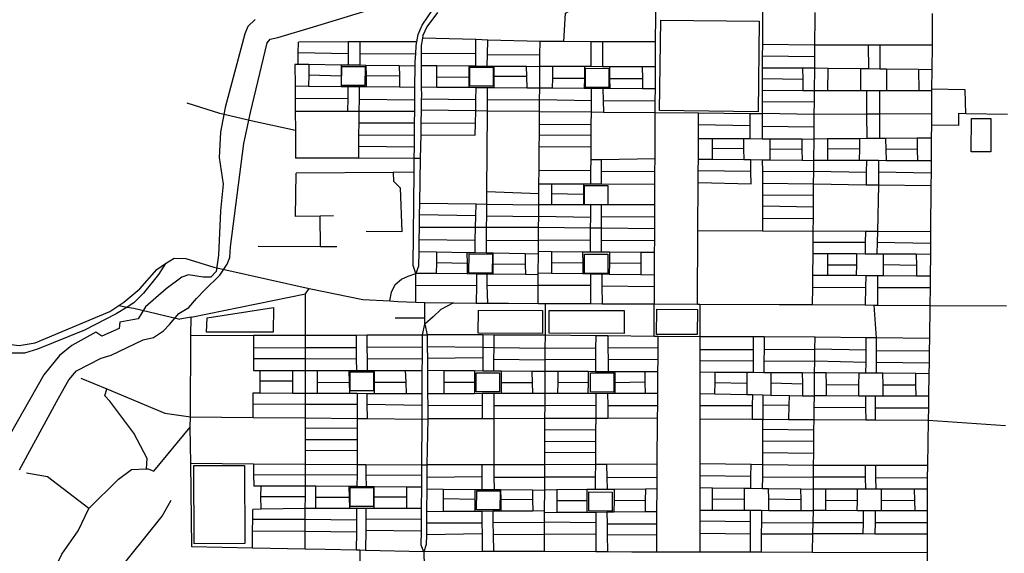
# Model space of a CAD drawing. Header units: millimetres. Extents: x 664923 to 767831, y 3118803 to 3207600.
# Tile 199 of 256: x 702759 to 704351, y 3175297 to 3176161. Entities that reach past the tile are written whole.
import ezdxf

# ---------------------------------------------------------------- set-up
doc = ezdxf.new("R2010")
doc.units = ezdxf.units.MM
for name, color, linetype in [('buildings', 5, 'Continuous'), ('parks', 8, 'Continuous'), ('roads_2', 2, 'Continuous'), ('roads_3', 3, 'Continuous'), ('water', 7, 'Continuous')]:
    doc.layers.add(name, color=color, linetype=linetype)

msp = doc.modelspace()

# ---------------------------------------------------------------- linework, layer by layer
at = {"layer": 'buildings'}
msp.add_lwpolyline([(704297.38, 3175946.75), (704297.55, 3176001.03), (704329.14, 3176000.93), (704328.97, 3175946.66), (704297.38, 3175946.75)], close=True, dxfattribs=at)
at = {"layer": 'parks'}
for points in [[(703793.32, 3176013.64), (703795.08, 3176160.16), (703954.43, 3176158.3), (703952.68, 3176011.78), (703793.32, 3176013.64)], [(703279.22, 3176085.17), (703316.96, 3176084.97), (703316.78, 3176054.16), (703279.05, 3176054.36), (703279.22, 3176085.17)], [(703486.47, 3176084.02), (703524.21, 3176083.81), (703524.04, 3176053), (703486.3, 3176053.21), (703486.47, 3176084.02)], [(703673.48, 3176082.09), (703711.22, 3176081.89), (703711.05, 3176051.08), (703673.31, 3176051.27), (703673.48, 3176082.09)], [(703671.96, 3175892.31), (703709.69, 3175892.12), (703709.53, 3175861.31), (703671.78, 3175861.5), (703671.96, 3175892.31)], [(703485.17, 3175781.52), (703522.91, 3175781.32), (703522.74, 3175750.51), (703485, 3175750.71), (703485.17, 3175781.52)], [(703671.97, 3175781.13), (703709.71, 3175780.92), (703709.54, 3175750.11), (703671.79, 3175750.32), (703671.97, 3175781.13)], [(703060.65, 3175654.79), (703061.48, 3175677.93), (703169.2, 3175694.91), (703168.67, 3175654.77), (703060.65, 3175654.79)], [(703500.13, 3175653.4), (703500.31, 3175690.61), (703604.02, 3175690.11), (703603.84, 3175652.9), (703500.13, 3175653.4)], [(703614.89, 3175653.16), (703614.99, 3175690.23), (703736.15, 3175689.89), (703736.04, 3175652.83), (703614.89, 3175653.16)], [(703788.54, 3175651.33), (703788.74, 3175691.93), (703854.52, 3175691.62), (703854.31, 3175651.02), (703788.54, 3175651.33)], [(703292.87, 3175590.8), (703330.62, 3175590.61), (703330.44, 3175559.79), (703292.71, 3175559.99), (703292.87, 3175590.8)], [(703496.68, 3175589.07), (703534.42, 3175588.88), (703534.25, 3175558.07), (703496.5, 3175558.26), (703496.68, 3175589.07)], [(703681.84, 3175589.03), (703719.58, 3175588.82), (703719.41, 3175558.01), (703681.67, 3175558.22), (703681.84, 3175589.03)], [(703040.83, 3175312.17), (703040.28, 3175438.92), (703122.05, 3175439.29), (703122.6, 3175312.53), (703040.83, 3175312.17)], [(703293.05, 3175403.39), (703330.79, 3175403.19), (703330.62, 3175372.38), (703292.88, 3175372.58), (703293.05, 3175403.39)], [(703497.54, 3175398.11), (703535.28, 3175397.92), (703535.11, 3175367.1), (703497.36, 3175367.3), (703497.54, 3175398.11)], [(703678.83, 3175396.21), (703716.57, 3175396.02), (703716.4, 3175365.21), (703678.65, 3175365.4), (703678.83, 3175396.21)]]:
    msp.add_lwpolyline(points, close=True, dxfattribs=at)
at = {"layer": 'roads_2'}
for points in [[(703399.24, 3175749.83), (703394.87, 3175762.7), (703396.38, 3175913.9), (703396.59, 3175936.28), (703396.78, 3175954.83), (703396.97, 3175973.86), (703397.17, 3175994.04), (703397.35, 3176012.56), (703397.53, 3176031.18), (703397.77, 3176051.78), (703398.18, 3176085.6), (703398.26, 3176093.05), (703399, 3176105.77), (703399.76, 3176119.05), (703400.78, 3176125.09), (703402.72, 3176136.63), (703409.31, 3176151.68), (703426.81, 3176177.32)], [(703434.41, 3176172.25), (703417.18, 3176149.22), (703410.57, 3176135.47), (703409.86, 3176131.09), (703407.92, 3176119.2), (703407.81, 3176106.04), (703407.71, 3176093.86), (703407.75, 3176086.61), (703407.96, 3176051.4), (703408.04, 3176037.38), (703407.95, 3176031.99), (703407.65, 3176014.11), (703407.3, 3175993.51), (703406.98, 3175974.46), (703406.33, 3175936.25), (703405.1, 3175863.85), (703404.78, 3175844.77), (703404.43, 3175824.21), (703404.09, 3175804.13), (703403.77, 3175784.89), (703403.38, 3175761.98), (703399.24, 3175749.83)], [(702994.06, 3175765.82), (702983.04, 3175748.51), (702958.94, 3175717.96), (702943.07, 3175702.33), (702932.39, 3175695.61), (702914.51, 3175684.37), (702863.15, 3175658.12), (702787.09, 3175627.37), (702766.05, 3175621.04), (702746.83, 3175621.1), (702594.84, 3175669.24), (702485.82, 3175704.75), (702476.69, 3175707.72)], [(702480.55, 3175719.47), (702489.69, 3175716.3), (702597.08, 3175679.05), (702740.38, 3175635.33), (702757.63, 3175633.44), (702783.79, 3175637.48), (702904.02, 3175688.57), (702918.72, 3175698.03), (702926.91, 3175703.31), (702952.72, 3175725.04), (702980.07, 3175756.21), (702994.06, 3175765.82)], [(702994.06, 3175765.82), (703008.13, 3175774.44), (703027.15, 3175773.97), (703072.68, 3175760.12)], [(703072.68, 3175760.12), (703091.71, 3175755.95)], [(703091.71, 3175755.95), (703226.89, 3175725.36), (703313.25, 3175707.74), (703357.28, 3175705.47), (703370.2, 3175704.8), (703398.88, 3175703.45), (703413.5, 3175702.8)], [(703398.88, 3175703.45), (703399.09, 3175730.41), (703399.24, 3175749.83)], [(703413.92, 3175667.64), (703413.79, 3175678.3), (703413.5, 3175702.8)], [(703412.24, 3175299.27), (703407.91, 3175310.01), (703408.06, 3175333.15), (703408.24, 3175352.02), (703408.38, 3175369.36), (703408.65, 3175403.96), (703408.71, 3175411.44), (703408.76, 3175423.59), (703408.85, 3175439.92), (703409.21, 3175514.29), (703409.31, 3175536.64), (703409.41, 3175555.48), (703409.59, 3175592.63), (703409.68, 3175612.04), (703409.77, 3175631.29), (703409.84, 3175650.53), (703413.92, 3175667.64)], [(703413.92, 3175667.64), (703417.48, 3175650.69), (703417.62, 3175630.97), (703417.75, 3175612.52), (703417.88, 3175592.7), (703418.14, 3175555), (703418.27, 3175535.95), (703418.42, 3175514.44), (703416.86, 3175439.86), (703416.82, 3175419.37), (703416.81, 3175411.38), (703416.73, 3175401.27), (703416.43, 3175364.72), (703416.28, 3175345.86), (703416.13, 3175326.99), (703416, 3175310.94), (703412.24, 3175299.27)], [(703412.24, 3175299.27), (703413.71, 3175229.08), (703415.38, 3175199.51)]]:
    msp.add_lwpolyline(points, dxfattribs=at)
at = {"layer": 'roads_3'}
for points in [[(703638.5, 3176125.26), (703641.28, 3176171.43), (703651.94, 3176177.07)], [(703786.47, 3176174.29), (703786.44, 3176167.14), (703786.26, 3176124.81), (703786.08, 3176084.35), (703785.93, 3176048.61), (703785.84, 3176029.57), (703785.76, 3176010.79), (703785.43, 3175935.5), (703785.34, 3175914.9), (703785.25, 3175894.5), (703785.11, 3175860.85), (703785.02, 3175841.21), (703784.94, 3175822.18), (703784.85, 3175803.15), (703784.77, 3175783.73), (703784.62, 3175747.9), (703784.53, 3175728.84), (703784.41, 3175700.67)], [(703959.63, 3176173.18), (703959.61, 3176165.75), (703959.5, 3176120.52), (703959.45, 3176101.52), (703959.42, 3176082.46), (703959.37, 3176065.15), (703959.32, 3176045.91), (703959.28, 3176028.04), (703959.24, 3176008.94), (703959.19, 3175988.58), (703959.15, 3175968.16)], [(704040.67, 3175699.49), (704040.92, 3175726.5), (704041.1, 3175746.83), (704041.41, 3175781.82), (704041.58, 3175799.96), (704041.75, 3175818.39), (704041.94, 3175838.75), (704042.12, 3175857.82), (704042.28, 3175876.69), (704042.45, 3175894.98), (704042.64, 3175915.16), (704042.8, 3175932.91), (704043.12, 3175967.54), (704043.3, 3175987.35), (704043.48, 3176007.35), (704043.66, 3176027.01), (704043.83, 3176045.44), (704044.16, 3176082.17), (704044.33, 3176100.47), (704044.5, 3176119.33), (704044.92, 3176165.01), (704044.98, 3176172.61)], [(704234.24, 3176170.88), (704234.18, 3176163.03), (704233.84, 3176119.71), (704233.52, 3176079.72), (704233.28, 3176048.13), (704233.26, 3176045.62), (704232.96, 3176008.12), (704232.82, 3175989.93), (704232.65, 3175969.07), (704232.43, 3175932.32), (704232.24, 3175913.08), (704232.04, 3175892.09), (704231.45, 3175817.24), (704231.31, 3175799.04), (704231.17, 3175780.88), (704230.88, 3175745.58), (704230.74, 3175726.95), (704230.51, 3175698.22)], [(703786.26, 3176124.81), (703700.79, 3176125.07), (703682.63, 3176125.13), (703638.5, 3176125.26), (703600.08, 3176125.38), (703515.8, 3176127.91), (703496.28, 3176128.5), (703409.86, 3176131.09)], [(703208.58, 3176088.35), (703208.96, 3176106.97), (703209.31, 3176124.48)], [(703400.78, 3176125.09), (703308.32, 3176124.8), (703289.57, 3176124.74), (703209.31, 3176124.48)], [(703289.57, 3176124.74), (703289.59, 3176105.67), (703289.62, 3176087.18)], [(703308.32, 3176124.8), (703308.46, 3176105.81), (703308.6, 3176086.9)], [(703496.4, 3176085.92), (703496.34, 3176105.44), (703496.28, 3176128.5)], [(703514.6, 3176085.77), (703515.13, 3176104.25), (703515.8, 3176127.91)], [(703596.78, 3175701.44), (703597, 3175730.19), (703597.14, 3175747.86), (703597.16, 3175750.75), (703597.4, 3175781.39), (703597.43, 3175785.23), (703597.58, 3175804.06), (703597.74, 3175824.08), (703597.87, 3175842.13), (703598.02, 3175860.98), (703598.17, 3175879.48), (703598.29, 3175895.26), (703598.45, 3175916.44), (703598.75, 3175954.93), (703598.9, 3175973.99), (703599.03, 3175991.11), (703599.19, 3176012.02), (703599.34, 3176030.9), (703599.49, 3176049.93), (703599.76, 3176085.11), (703599.91, 3176103.99), (703600.08, 3176125.38)], [(703682.73, 3176084.77), (703682.63, 3176125.13)], [(703700.79, 3176125.07), (703701.11, 3176084.7)], [(704044.5, 3176119.33), (703959.5, 3176120.52)], [(704233.84, 3176119.71), (704149.34, 3176119.54), (704130.79, 3176119.5), (704044.5, 3176119.33)], [(704130.79, 3176119.5), (704131.2, 3176081.05)], [(704149.34, 3176119.54), (704149.59, 3176080.81)], [(703289.59, 3176105.67), (703208.96, 3176106.97)], [(703308.46, 3176105.81), (703399, 3176105.77)], [(703496.34, 3176105.44), (703407.81, 3176106.04)], [(703515.13, 3176104.25), (703599.91, 3176103.99)], [(704044.33, 3176100.47), (703959.45, 3176101.52)], [(703203.69, 3176088.42), (703203.92, 3176053.59), (703204.06, 3176033.6), (703204.19, 3176012.83), (703204.39, 3175981.27), (703204.68, 3175936.82)], [(703398.18, 3176085.6), (703372.22, 3176085.98), (703318.44, 3176086.76), (703308.6, 3176086.9), (703289.62, 3176087.18), (703278.6, 3176087.33), (703226.36, 3176088.09), (703208.58, 3176088.35), (703203.69, 3176088.42)], [(703226.36, 3176088.09), (703225.93, 3176071.44), (703225.46, 3176053.39)], [(703278.6, 3176087.33), (703278.42, 3176069.67), (703278.25, 3176052.9)], [(703318.44, 3176086.76), (703318.55, 3176069.83), (703318.67, 3176052.52)], [(703372.22, 3176085.98), (703372.51, 3176069.42), (703372.79, 3176052.02)], [(703407.75, 3176086.61), (703433.2, 3176086.41), (703485.38, 3176086), (703496.4, 3176085.92), (703514.6, 3176085.77), (703525.85, 3176085.69), (703578.22, 3176085.29), (703599.76, 3176085.11)], [(703432.83, 3176051.21), (703433, 3176067.42), (703433.2, 3176086.41)], [(703485.24, 3176050.8), (703485.48, 3176067.95), (703485.38, 3176086)], [(703525.64, 3176050.5), (703525.74, 3176069.06), (703525.85, 3176085.69)], [(703579.19, 3176050.08), (703578.67, 3176069), (703578.22, 3176085.29)], [(703786.08, 3176084.35), (703765.28, 3176084.44), (703712.13, 3176084.66), (703701.11, 3176084.7), (703682.73, 3176084.77), (703671.88, 3176084.82), (703620.06, 3176085.03), (703599.76, 3176085.11)], [(703620.06, 3176085.03), (703619.89, 3176066.11), (703619.73, 3176049.78)], [(703671.88, 3176084.82), (703671.71, 3176066.04), (703671.55, 3176049.43)], [(703712.13, 3176084.66), (703712.55, 3176065.8), (703712.93, 3176049.13)], [(703765.28, 3176084.44), (703765.61, 3176065.57), (703765.91, 3176048.76)], [(704044.16, 3176082.17), (704024.57, 3176082.24), (703959.42, 3176082.46)], [(704024.57, 3176082.24), (704024.79, 3176063.8), (704025, 3176045.54)], [(704233.52, 3176079.72), (704212.08, 3176079.99), (704160.44, 3176080.66), (704149.59, 3176080.81), (704131.2, 3176081.05), (704118.28, 3176081.21), (704065.87, 3176081.9), (704044.16, 3176082.17)], [(704065.35, 3176045.46), (704065.87, 3176081.9)], [(704118.28, 3176081.21), (704118.34, 3176045.51)], [(703225.93, 3176071.44), (703278.42, 3176069.67)], [(703372.51, 3176069.42), (703318.55, 3176069.83)], [(703485.48, 3176067.95), (703433, 3176067.42)], [(703578.67, 3176069), (703525.74, 3176069.06)], [(703619.89, 3176066.11), (703671.71, 3176066.04)], [(703712.55, 3176065.8), (703765.61, 3176065.57)], [(704024.79, 3176063.8), (703959.37, 3176065.15)], [(704160.44, 3176080.66), (704160.3, 3176045.55)], [(704212.08, 3176079.99), (704212.3, 3176045.6)], [(703203.92, 3176053.59), (703225.46, 3176053.39), (703278.25, 3176052.9), (703289.88, 3176052.79), (703307.48, 3176052.62), (703318.67, 3176052.52), (703372.79, 3176052.02), (703397.77, 3176051.78)], [(703289.38, 3176012.71), (703289.63, 3176033.33), (703289.88, 3176052.79)], [(703307.48, 3176052.62), (703307.24, 3176032.31), (703307.02, 3176012.68), (703306.82, 3175994.03), (703306.59, 3175974.39), (703306.38, 3175956.15), (703306.17, 3175936.53)], [(703599.49, 3176049.93), (703579.19, 3176050.08), (703525.64, 3176050.5), (703515.28, 3176050.58), (703496.69, 3176050.72), (703485.24, 3176050.8), (703432.83, 3176051.21), (703407.96, 3176051.4)], [(703495.14, 3175973.86), (703495.52, 3175992.55), (703495.93, 3176013.14), (703496.3, 3176031.18), (703496.69, 3176050.72)], [(703513.35, 3175782.9), (703513.5, 3175803.55), (703513.65, 3175824.14), (703513.78, 3175843.37), (703513.92, 3175862.22), (703514.07, 3175882.41), (703515, 3176012.94), (703515.13, 3176031.34), (703515.28, 3176050.58)], [(703785.93, 3176048.61), (703765.91, 3176048.76), (703712.93, 3176049.13), (703701.76, 3176049.21), (703683.19, 3176049.34), (703671.55, 3176049.43), (703619.73, 3176049.78), (703599.49, 3176049.93)], [(703682.19, 3175894.92), (703682.32, 3175916.19), (703682.44, 3175933.68), (703682.57, 3175954.48), (703682.7, 3175973.54), (703682.8, 3175990.45), (703682.94, 3176011.47), (703683.05, 3176029.32), (703683.19, 3176049.34)], [(703701.76, 3176049.21), (703702.08, 3176029.84), (703702.4, 3176011.34)], [(703204.06, 3176033.6), (703289.63, 3176033.33)], [(704043.83, 3176045.44), (704025, 3176045.54), (703959.32, 3176045.91)], [(704233.26, 3176045.62), (704212.3, 3176045.6), (704160.3, 3176045.55), (704148.7, 3176045.54), (704128.37, 3176045.52), (704118.34, 3176045.51), (704065.35, 3176045.46), (704043.83, 3176045.44)], [(704128.77, 3175968.23), (704128.56, 3176007.7), (704128.37, 3176045.52)], [(704148.7, 3176045.54), (704148.69, 3176007.78), (704148.68, 3175968.39)], [(704288.71, 3176008.51), (704287.33, 3176047.18), (704233.28, 3176048.13)], [(703081.9, 3176008.77), (703029.21, 3176025.56)], [(703307.24, 3176032.31), (703397.53, 3176031.18)], [(703496.3, 3176031.18), (703407.95, 3176031.99)], [(703515.13, 3176031.34), (703599.34, 3176030.9)], [(703683.05, 3176029.32), (703599.34, 3176030.9)], [(703702.08, 3176029.84), (703785.84, 3176029.57)], [(704043.66, 3176027.01), (703959.28, 3176028.04)], [(703135.1, 3175996.24), (703081.9, 3176008.77)], [(703204.19, 3176012.83), (703289.38, 3176012.71), (703307.02, 3176012.68), (703397.35, 3176012.56)], [(703599.19, 3176012.02), (703515, 3176012.94), (703495.93, 3176013.14), (703407.65, 3176014.11)], [(703599.19, 3176012.02), (703682.94, 3176011.47), (703702.4, 3176011.34), (703785.76, 3176010.79)], [(703785.76, 3176010.79), (703856.45, 3176010.03), (703939.4, 3176009.16), (703959.24, 3176008.94)], [(703854.74, 3175700.38), (703855.4, 3175819.34), (703855.84, 3175897.31), (703855.94, 3175915.98), (703856.04, 3175935.25), (703856.23, 3175968.38), (703856.35, 3175990.5), (703856.45, 3176010.03)], [(703939.4, 3176009.16), (703939.35, 3175989.03), (703939.31, 3175968.2)], [(704043.48, 3176007.35), (703959.24, 3176008.94)], [(704232.96, 3176008.12), (704148.69, 3176007.78), (704128.56, 3176007.7), (704043.48, 3176007.35)], [(704355.68, 3176007.16), (704288.71, 3176008.51), (704276.52, 3176008.76), (704276.71, 3175989.59), (704232.82, 3175989.93)], [(703204.39, 3175981.27), (703135.1, 3175996.24)], [(703306.82, 3175994.03), (703397.17, 3175994.04)], [(703495.52, 3175992.55), (703407.3, 3175993.51)], [(703682.8, 3175990.45), (703599.03, 3175991.11)], [(703939.35, 3175989.03), (703856.35, 3175990.5)], [(703959.19, 3175988.58), (704043.3, 3175987.35)], [(703306.59, 3175974.39), (703396.97, 3175973.86)], [(703406.98, 3175974.46), (703495.14, 3175973.86)], [(703682.7, 3175973.54), (703598.9, 3175973.99)], [(703306.38, 3175956.15), (703396.78, 3175954.83)], [(703682.57, 3175954.48), (703598.75, 3175954.93)], [(703856.23, 3175968.38), (703878.27, 3175968.33), (703928.76, 3175968.23), (703939.31, 3175968.2), (703959.15, 3175968.16), (703971.49, 3175968.07), (704023.12, 3175967.69), (704043.12, 3175967.54)], [(703878.27, 3175968.33), (703878.37, 3175952.15), (703878.46, 3175934.97)], [(703928.76, 3175968.23), (703929.14, 3175951.52), (703929.5, 3175934.33)], [(703971.49, 3175968.07), (703971.51, 3175951.27), (703971.52, 3175933.8)], [(704023.12, 3175967.69), (704023.39, 3175950.66), (704023.69, 3175933.15)], [(704232.65, 3175969.07), (704209.78, 3175968.88), (704158.75, 3175968.48), (704148.68, 3175968.39), (704128.77, 3175968.23), (704116.79, 3175968.13), (704064.79, 3175967.72), (704043.12, 3175967.54)], [(704064.79, 3175967.72), (704064.7, 3175951.52), (704064.59, 3175932.84)], [(704116.79, 3175968.13), (704116.54, 3175952.05), (704116.26, 3175932.68)], [(704158.75, 3175968.48), (704159.14, 3175950.84), (704159.54, 3175932.54)], [(704209.78, 3175968.88), (704210.08, 3175950.97), (704210.41, 3175932.39)], [(703929.14, 3175951.52), (703878.37, 3175952.15)], [(704023.39, 3175950.66), (703971.51, 3175951.27)], [(704064.7, 3175951.52), (704116.54, 3175952.05)], [(704210.08, 3175950.97), (704159.14, 3175950.84)], [(703406.33, 3175936.25), (703396.59, 3175936.28), (703306.17, 3175936.53), (703204.68, 3175936.82)], [(703785.43, 3175935.5), (703699.29, 3175933.98), (703682.44, 3175933.68)], [(703699.39, 3175894.85), (703699.33, 3175915.53), (703699.29, 3175933.98)], [(703856.04, 3175935.25), (703878.46, 3175934.97), (703929.5, 3175934.33), (703940.95, 3175934.19), (703959.46, 3175933.96), (703971.52, 3175933.8), (704023.69, 3175933.15), (704042.8, 3175932.91)], [(703941.22, 3175895.17), (703941.07, 3175915.17), (703940.95, 3175934.19)], [(703959.46, 3175933.96), (703959.48, 3175914.69), (703959.49, 3175896.22), (703959.49, 3175876.97), (703959.51, 3175859.27), (703959.52, 3175839.27), (703959.53, 3175818.82)], [(704232.43, 3175932.32), (704210.41, 3175932.39), (704159.54, 3175932.54), (704147.59, 3175932.58), (704128.04, 3175932.64), (704116.26, 3175932.68), (704064.59, 3175932.84), (704042.8, 3175932.91)], [(704128.04, 3175932.64), (704127.6, 3175913.52), (704127.16, 3175893.69)], [(704147.59, 3175932.58), (704147.54, 3175914.48), (704147.48, 3175893.38), (704145.45, 3175817.76), (704144.98, 3175800.64), (704144.47, 3175781.32)], [(703204.48, 3175842.09), (703205.39, 3175912.31)], [(703396.38, 3175913.9), (703362.58, 3175913.62), (703205.39, 3175912.31)], [(703362.58, 3175913.62), (703362.83, 3175899.29), (703373.83, 3175888.71), (703376.24, 3175817.57), (703318.61, 3175817.72)], [(703682.32, 3175916.19), (703598.45, 3175916.44)], [(703699.33, 3175915.53), (703785.34, 3175914.9)], [(703941.07, 3175915.17), (703855.94, 3175915.98)], [(704042.64, 3175915.16), (703959.48, 3175914.69)], [(704127.6, 3175913.52), (704042.64, 3175915.16)], [(704147.54, 3175914.48), (704232.24, 3175913.08)], [(703598.29, 3175895.26), (703618.76, 3175895.17), (703670.39, 3175894.97), (703682.19, 3175894.92), (703699.39, 3175894.85), (703785.25, 3175894.5)], [(703618.76, 3175895.17), (703618.67, 3175879.13), (703618.58, 3175860.97)], [(703670.39, 3175894.97), (703670.31, 3175878.29), (703670.22, 3175860.93)], [(703855.84, 3175897.31), (703941.22, 3175895.17)], [(703959.49, 3175896.22), (704042.45, 3175894.98)], [(704042.45, 3175894.98), (704127.16, 3175893.69), (704147.48, 3175893.38), (704232.04, 3175892.09)], [(703514.07, 3175882.41), (703598.17, 3175879.48)], [(703618.67, 3175879.13), (703670.31, 3175878.29)], [(703959.49, 3175876.97), (704042.28, 3175876.69)], [(703405.1, 3175863.85), (703496.53, 3175862.48), (703513.92, 3175862.22), (703598.02, 3175860.98)], [(703494.82, 3175783.25), (703495.26, 3175803.45), (703495.7, 3175824.15), (703496.12, 3175843.44), (703496.53, 3175862.48)], [(703785.11, 3175860.85), (703699.61, 3175860.91), (703682.02, 3175860.92), (703670.22, 3175860.93), (703618.58, 3175860.97), (703598.02, 3175860.98)], [(703681.45, 3175784.55), (703681.58, 3175803.04), (703681.74, 3175823.23), (703681.87, 3175840.76), (703682.02, 3175860.92)], [(703699.39, 3175784.41), (703699.44, 3175803.75), (703699.49, 3175823.05), (703699.55, 3175841.49), (703699.61, 3175860.91)], [(703959.51, 3175859.27), (704042.12, 3175857.82)], [(703265.76, 3175843.16), (703244.3, 3175842.78), (703204.48, 3175842.09)], [(703244.97, 3175793.57), (703244.3, 3175842.78)], [(703496.12, 3175843.44), (703404.78, 3175844.77)], [(703513.78, 3175843.37), (703597.87, 3175842.13)], [(703681.87, 3175840.76), (703597.87, 3175842.13)], [(703785.02, 3175841.21), (703699.55, 3175841.49)], [(703959.52, 3175839.27), (704041.94, 3175838.75)], [(703597.74, 3175824.08), (703513.65, 3175824.14), (703495.7, 3175824.15), (703404.43, 3175824.21)], [(703784.94, 3175822.18), (703699.49, 3175823.05), (703681.74, 3175823.23), (703597.74, 3175824.08)], [(703855.4, 3175819.34), (703959.53, 3175818.82), (704041.75, 3175818.39)], [(704231.45, 3175817.24), (704145.45, 3175817.76), (704126.2, 3175817.88), (704041.75, 3175818.39)], [(704126.2, 3175817.88), (704126.02, 3175800.08), (704125.84, 3175781.4)], [(703495.26, 3175803.45), (703404.09, 3175804.13)], [(703513.5, 3175803.55), (703597.58, 3175804.06)], [(703681.58, 3175803.04), (703597.58, 3175804.06)], [(703699.44, 3175803.75), (703784.85, 3175803.15)], [(704126.02, 3175800.08), (704041.58, 3175799.96)], [(704144.98, 3175800.64), (704231.31, 3175799.04)], [(703144.02, 3175794.1), (703244.97, 3175793.57), (703271.47, 3175793.43)], [(703597.4, 3175781.39), (703575.87, 3175781.78), (703524.43, 3175782.71), (703513.35, 3175782.9), (703494.82, 3175783.25), (703481.84, 3175783.47), (703432.72, 3175784.37), (703403.77, 3175784.89)], [(703432.72, 3175784.37), (703432.42, 3175767.12), (703432.11, 3175749.82)], [(703481.84, 3175783.47), (703481.95, 3175765.88), (703482.05, 3175749.23)], [(703524.39, 3175748.73), (703524.41, 3175765.48), (703524.43, 3175782.71)], [(703575.87, 3175781.78), (703576.05, 3175765.21), (703576.22, 3175748.1)], [(703784.77, 3175783.73), (703762.81, 3175783.91), (703712.16, 3175784.32), (703699.39, 3175784.41), (703681.45, 3175784.55), (703668.83, 3175784.66), (703618.38, 3175785.06), (703597.43, 3175785.23)], [(703618.38, 3175785.06), (703618.37, 3175767.28), (703618.37, 3175750.43)], [(703668.83, 3175784.66), (703669.05, 3175766.83), (703669.25, 3175749.65)], [(703712.16, 3175784.32), (703712.09, 3175766.99), (703712.01, 3175749)], [(703762.81, 3175783.91), (703762.84, 3175766.74), (703762.88, 3175748.23)], [(704231.17, 3175780.88), (704208.08, 3175781), (704154.7, 3175781.26), (704144.47, 3175781.32), (704125.84, 3175781.4), (704111.94, 3175781.47), (704064.59, 3175781.7), (704041.41, 3175781.82)], [(704064.59, 3175781.7), (704064.61, 3175764.02), (704064.63, 3175746.68)], [(704111.94, 3175781.47), (704111.69, 3175764.05), (704111.44, 3175746.37)], [(704154.7, 3175781.26), (704154.89, 3175763.86), (704155.1, 3175746.08)], [(704208.08, 3175781), (704208.58, 3175762.89), (704209.04, 3175745.73)], [(703481.95, 3175765.88), (703432.42, 3175767.12)], [(703524.41, 3175765.48), (703576.05, 3175765.21)], [(703669.05, 3175766.83), (703618.37, 3175767.28)], [(703712.09, 3175766.99), (703762.84, 3175766.74)], [(704064.61, 3175764.02), (704111.69, 3175764.05)], [(704208.58, 3175762.89), (704154.89, 3175763.86)], [(703357.28, 3175705.47), (703359.85, 3175719.86), (703365.92, 3175732.21), (703376.18, 3175740.55), (703386.9, 3175745.82), (703399.24, 3175749.83)], [(703597.14, 3175747.86), (703576.22, 3175748.1), (703524.39, 3175748.73), (703513.75, 3175748.85), (703497.15, 3175749.05), (703482.05, 3175749.23), (703432.11, 3175749.82), (703413.01, 3175750.06), (703399.24, 3175749.83)], [(703497.15, 3175749.05), (703497.07, 3175730.15), (703496.94, 3175702.08)], [(703513.75, 3175748.85), (703514.14, 3175730.86), (703514.77, 3175701.92)], [(703597.16, 3175750.75), (703618.37, 3175750.43), (703669.25, 3175749.65), (703681.46, 3175749.47), (703699.84, 3175749.19), (703712.01, 3175749), (703762.88, 3175748.23), (703784.62, 3175747.9)], [(703681.46, 3175749.47), (703681.57, 3175730.29), (703681.73, 3175701.08)], [(703699.84, 3175749.19), (703700.01, 3175729.86), (703700.25, 3175701.01)], [(704230.88, 3175745.58), (704209.04, 3175745.73), (704155.1, 3175746.08), (704145.64, 3175746.14), (704126.66, 3175746.27), (704111.44, 3175746.37), (704064.63, 3175746.68), (704041.1, 3175746.83)], [(703514.14, 3175730.86), (703597, 3175730.19)], [(704126.66, 3175746.27), (704126.28, 3175726.96), (704125.75, 3175698.92)], [(704145.64, 3175746.14), (704145.73, 3175727.35), (704145.87, 3175698.79)], [(703036.7, 3175307.31), (703035.1, 3175442.73), (703034.41, 3175500.85), (703034.53, 3175517.55), (703035.48, 3175649.53), (703035.68, 3175679.24), (703220.77, 3175716.95), (703226.89, 3175725.36)], [(703220.33, 3175303.77), (703220.36, 3175332.83), (703220.39, 3175352.13), (703220.41, 3175369.26), (703220.44, 3175388.59), (703220.46, 3175405.46), (703220.47, 3175424.11), (703220.49, 3175441.32), (703220.52, 3175462.86), (703220.53, 3175480.56), (703220.56, 3175499.59), (703220.58, 3175516.02), (703220.61, 3175538.53), (703220.62, 3175556.19), (703220.67, 3175592.93), (703220.68, 3175612.09), (703220.71, 3175629.32), (703220.74, 3175650.03), (703220.77, 3175716.95)], [(703497.07, 3175730.15), (703399.09, 3175730.41)], [(703681.57, 3175730.29), (703597, 3175730.19)], [(703700.01, 3175729.86), (703784.53, 3175728.84)], [(704126.28, 3175726.96), (704040.92, 3175726.5)], [(704145.73, 3175727.35), (704230.74, 3175726.95)], [(703413.5, 3175702.8), (703459.83, 3175702.4), (703496.94, 3175702.08), (703514.77, 3175701.92), (703548.86, 3175701.63), (703596.78, 3175701.44), (703608.8, 3175701.38), (703681.73, 3175701.08), (703700.25, 3175701.01), (703784.41, 3175700.67), (703854.74, 3175700.38), (703858.51, 3175700.37), (703986.49, 3175699.85), (704040.67, 3175699.49), (704125.75, 3175698.92), (704140.21, 3175698.83), (704145.87, 3175698.79), (704230.51, 3175698.22), (704354.41, 3175697.4)], [(703459.83, 3175702.4), (703439.73, 3175691.46), (703427.17, 3175679.88), (703413.92, 3175667.64)], [(703607.05, 3175299.56), (703607.18, 3175327.84), (703607.26, 3175347.48), (703607.32, 3175362.51), (703607.34, 3175365.93), (703607.48, 3175399.21), (703607.58, 3175420.19), (703607.66, 3175439.98), (703607.75, 3175459.47), (703607.83, 3175477.57), (703607.91, 3175496.8), (703607.99, 3175514.85), (703608.08, 3175536.2), (703608.17, 3175555.81), (703608.32, 3175591.21), (703608.4, 3175610.26), (703608.48, 3175628.54), (703608.58, 3175649.96), (703608.8, 3175701.38)], [(703784.5, 3175647.79), (703784.41, 3175700.67)], [(703858.51, 3175700.37), (703858.46, 3175647.5), (703858.43, 3175627), (703858.42, 3175608.91), (703858.41, 3175590.45), (703858.37, 3175555.61), (703858.35, 3175535.61), (703858.33, 3175514.75), (703858.27, 3175441.91), (703858.25, 3175422.51), (703858.23, 3175403.27), (703858.57, 3175366.89), (703858.45, 3175348.64), (703858.33, 3175329.4), (703858.13, 3175298.75)], [(702918.72, 3175698.03), (702932.39, 3175695.61), (702942.92, 3175693.75)], [(702942.92, 3175693.75), (703017.48, 3175675.87)], [(704144.09, 3175588.42), (704144.08, 3175606.41), (704144.07, 3175625.45), (704144.06, 3175645.79), (704140.21, 3175698.83)], [(704230.51, 3175698.22), (704229.69, 3175644.9), (704229.37, 3175624.43), (704229.07, 3175605.2), (704228.8, 3175587.69), (704228.24, 3175551.31), (704227.94, 3175532.29), (704227.62, 3175512.26), (704226.49, 3175438.77), (704226.18, 3175418.92), (704225.89, 3175400.65), (704225.82, 3175365.45), (704225.83, 3175346.79), (704225.84, 3175327.94), (704225.9, 3175297.45), (704226.01, 3175281.29)], [(703035.68, 3175679.24), (703017.48, 3175675.87)], [(703365.52, 3175677.84), (703413.79, 3175678.3)], [(703035.48, 3175649.53), (703136.44, 3175649.8), (703220.74, 3175650.03), (703303.14, 3175650.26), (703320.34, 3175650.31), (703409.84, 3175650.53), (703417.48, 3175650.69)], [(703136.44, 3175649.8), (703136.45, 3175629.22), (703136.46, 3175612.28), (703136.46, 3175593.05)], [(703303.52, 3175592.79), (703303.4, 3175611.92), (703303.28, 3175629.42), (703303.14, 3175650.26)], [(703321.13, 3175592.76), (703320.86, 3175611.85), (703320.61, 3175630.51), (703320.34, 3175650.31)], [(703858.46, 3175647.5), (703791.06, 3175647.72), (703784.5, 3175647.79), (703709.48, 3175648.72), (703689.97, 3175648.96), (703608.58, 3175649.96), (703525.29, 3175650.28), (703507.68, 3175650.35), (703417.48, 3175650.69)], [(703507.68, 3175650.35), (703507.56, 3175629.83), (703507.46, 3175613.11), (703507.34, 3175592)], [(703525.29, 3175650.28), (703525.03, 3175629.6), (703524.79, 3175611.31), (703524.55, 3175591.87)], [(703689.97, 3175648.96), (703689.92, 3175629.22), (703689.87, 3175610.56), (703689.82, 3175590.94)], [(703709.48, 3175648.72), (703709.69, 3175629.4), (703709.9, 3175610.16), (703710.11, 3175590.87)], [(703788.67, 3175298.85), (703788.86, 3175326.63), (703788.98, 3175344.53), (703789.11, 3175363.97), (703789.37, 3175401.09), (703789.5, 3175419.95), (703789.64, 3175441.09), (703790.16, 3175515.59), (703790.3, 3175535.99), (703790.42, 3175555.58), (703790.67, 3175590.62), (703790.81, 3175610.6), (703790.93, 3175629.83), (703791.06, 3175647.72)], [(704229.69, 3175644.9), (704144.06, 3175645.79), (704127.62, 3175645.96), (704044.7, 3175646.82), (703962.47, 3175647.12), (703944.48, 3175647.19), (703858.46, 3175647.5)], [(703944.48, 3175647.19), (703944.56, 3175626.95), (703944.64, 3175608.53), (703944.71, 3175589.91)], [(703962.47, 3175647.12), (703962.22, 3175626.89), (703961.98, 3175608.46), (703961.74, 3175589.8)], [(704040.81, 3175298.2), (704041.27, 3175328.36), (704041.6, 3175346.07), (704041.94, 3175366.09), (704041.95, 3175400.91), (704042.17, 3175419.94), (704042.38, 3175438.98), (704042.59, 3175458.62), (704042.81, 3175477.65), (704043.01, 3175496.09), (704043.21, 3175513.5), (704043.43, 3175533.08), (704043.64, 3175551.58), (704044.05, 3175589.29), (704044.26, 3175608.09), (704044.47, 3175627.14), (704044.7, 3175646.82)], [(704127.09, 3175588.57), (704127.24, 3175605.73), (704127.44, 3175625.51), (704127.62, 3175645.96)], [(703303.28, 3175629.42), (703220.71, 3175629.32), (703136.45, 3175629.22)], [(703320.61, 3175630.51), (703409.77, 3175631.29)], [(703608.48, 3175628.54), (703525.03, 3175629.6), (703507.56, 3175629.83), (703417.62, 3175630.97)], [(703689.92, 3175629.22), (703608.48, 3175628.54)], [(703709.69, 3175629.4), (703790.93, 3175629.83)], [(703858.43, 3175627), (703944.56, 3175626.95)], [(703962.22, 3175626.89), (704044.47, 3175627.14)], [(704127.44, 3175625.51), (704044.47, 3175627.14)], [(704144.07, 3175625.45), (704229.37, 3175624.43)], [(703136.46, 3175612.28), (703220.68, 3175612.09), (703303.4, 3175611.92)], [(703320.86, 3175611.85), (703409.68, 3175612.04)], [(703507.46, 3175613.11), (703417.75, 3175612.52)], [(703524.79, 3175611.31), (703608.4, 3175610.26)], [(703689.87, 3175610.56), (703608.4, 3175610.26)], [(703790.81, 3175610.6), (703709.9, 3175610.16)], [(703858.42, 3175608.91), (703944.64, 3175608.53)], [(703961.98, 3175608.46), (704044.26, 3175608.09)], [(704127.24, 3175605.73), (704044.26, 3175608.09)], [(704144.08, 3175606.41), (704229.07, 3175605.2)], [(703136.46, 3175593.05), (703147.66, 3175593.04), (703200.46, 3175592.95), (703220.67, 3175592.93), (703239.74, 3175592.89), (703290.59, 3175592.82), (703303.52, 3175592.79), (703321.13, 3175592.76), (703331.77, 3175592.75), (703382.07, 3175592.67), (703409.59, 3175592.63)], [(703147.34, 3175556.45), (703147.51, 3175575.74), (703147.66, 3175593.04)], [(703200.32, 3175556.25), (703200.39, 3175575.51), (703200.46, 3175592.95)], [(703239.74, 3175592.89), (703239.75, 3175573.49), (703239.76, 3175556.11)], [(703290.59, 3175592.82), (703291.3, 3175573.84), (703291.98, 3175555.92)], [(703331.77, 3175592.75), (703331.8, 3175573.96), (703331.82, 3175555.76)], [(703382.07, 3175592.67), (703382.78, 3175573.69), (703383.46, 3175555.58)], [(703608.32, 3175591.21), (703586.81, 3175591.38), (703537.14, 3175591.76), (703524.55, 3175591.87), (703507.34, 3175592), (703494.19, 3175592.1), (703444.84, 3175592.49), (703417.88, 3175592.7)], [(703444.71, 3175555.11), (703444.77, 3175573.28), (703444.84, 3175592.49)], [(703494.19, 3175592.1), (703494.23, 3175573.63), (703494.26, 3175555.32)], [(703537.14, 3175591.76), (703537.06, 3175573.44), (703536.98, 3175555.5)], [(703586.81, 3175591.38), (703587.22, 3175573.54), (703587.63, 3175555.72)], [(703790.67, 3175590.62), (703769.5, 3175590.68), (703720.74, 3175590.85), (703710.11, 3175590.87), (703689.82, 3175590.94), (703678.04, 3175590.98), (703628.71, 3175591.15), (703608.32, 3175591.21)], [(703628.71, 3175591.15), (703628.54, 3175573.74), (703628.37, 3175555.79)], [(703678.04, 3175590.98), (703677.66, 3175573.6), (703677.29, 3175555.72)], [(703720.74, 3175590.85), (703720.96, 3175572.84), (703721.18, 3175555.67)], [(703769.5, 3175590.68), (703769.69, 3175573.88), (703769.92, 3175555.6)], [(703858.41, 3175590.45), (703883.02, 3175590.29), (703934.66, 3175589.98), (703944.71, 3175589.91), (703961.74, 3175589.8), (703973.16, 3175589.73), (704024.01, 3175589.41), (704044.05, 3175589.29)], [(703882.84, 3175555.07), (703882.94, 3175573.36), (703883.02, 3175590.29)], [(703934.66, 3175589.98), (703934.5, 3175572.56), (703934.32, 3175553.95)], [(703973.16, 3175589.73), (703973.16, 3175572.64), (703973.15, 3175553.11)], [(704024.01, 3175589.41), (704024.32, 3175571.21), (704024.65, 3175551.99)], [(704228.8, 3175587.69), (704207.57, 3175587.87), (704154.56, 3175588.33), (704144.09, 3175588.42), (704127.09, 3175588.57), (704115.89, 3175588.66), (704062.9, 3175589.12), (704044.05, 3175589.29)], [(704063.14, 3175551.55), (704063.02, 3175569.6), (704062.9, 3175589.12)], [(704115.36, 3175551.47), (704115.61, 3175569.17), (704115.89, 3175588.66)], [(704154.8, 3175551.42), (704154.69, 3175569.09), (704154.56, 3175588.33)], [(704207.99, 3175551.34), (704207.79, 3175569.05), (704207.57, 3175587.87)], [(702857.16, 3175580.65), (702899.68, 3175562.91), (702992.97, 3175523.97), (703034.53, 3175517.55)], [(703200.39, 3175575.51), (703147.51, 3175575.74)], [(703239.75, 3175573.49), (703291.3, 3175573.84)], [(703331.8, 3175573.96), (703382.78, 3175573.69)], [(703494.23, 3175573.63), (703444.77, 3175573.28)], [(703537.06, 3175573.44), (703587.22, 3175573.54)], [(703628.54, 3175573.74), (703677.66, 3175573.6)], [(703769.69, 3175573.88), (703720.96, 3175572.84)], [(703882.94, 3175573.36), (703934.5, 3175572.56)], [(703973.16, 3175572.64), (704024.32, 3175571.21)], [(702963.4, 3175433.44), (702964.72, 3175450.57), (702942.95, 3175491.27), (702904.03, 3175543.11), (702896.23, 3175551.94), (702899.68, 3175562.91)], [(703136.13, 3175556.5), (703147.34, 3175556.45), (703200.32, 3175556.25), (703220.62, 3175556.19), (703239.76, 3175556.11), (703291.98, 3175555.92), (703304.37, 3175555.87), (703319.86, 3175555.81), (703331.82, 3175555.76), (703383.46, 3175555.58), (703409.41, 3175555.48)], [(703136.24, 3175516.71), (703136.17, 3175538.79), (703136.13, 3175556.5)], [(703304.37, 3175555.87), (703304.33, 3175538.27), (703304.27, 3175515.34), (703304.23, 3175498.73), (703304.17, 3175480.65), (703304.12, 3175463.13), (703304.07, 3175440.7), (703304.02, 3175424.64), (703303.98, 3175404.8)], [(703319.86, 3175555.81), (703319.99, 3175538.34), (703320.17, 3175515.21)], [(703608.17, 3175555.81), (703587.63, 3175555.72), (703536.98, 3175555.5), (703525, 3175555.46), (703506.63, 3175555.38), (703494.26, 3175555.32), (703444.71, 3175555.11), (703418.14, 3175555)], [(703790.42, 3175555.58), (703769.92, 3175555.6), (703721.18, 3175555.67), (703709.2, 3175555.68), (703690.23, 3175555.7), (703677.29, 3175555.72), (703628.37, 3175555.79), (703608.17, 3175555.81)], [(703690.23, 3175555.7), (703690.1, 3175535.76), (703689.99, 3175515.18), (703689.87, 3175496.29), (703689.76, 3175477.84), (703689.65, 3175459.97), (703689.53, 3175440.48), (703689.21, 3175420.08), (703688.91, 3175400.06)], [(703709.2, 3175555.68), (703709.36, 3175536.08), (703709.52, 3175515.26)], [(703858.37, 3175555.61), (703882.84, 3175555.07), (703934.32, 3175553.95), (703943.42, 3175553.76), (703960.24, 3175553.39), (703973.15, 3175553.11), (704003, 3175552.46), (704024.65, 3175551.99), (704043.64, 3175551.58)], [(704115.61, 3175569.17), (704063.02, 3175569.6)], [(704207.79, 3175569.05), (704154.69, 3175569.09)], [(703506.63, 3175555.38), (703506.59, 3175535.77), (703506.56, 3175514.63)], [(703525, 3175555.46), (703525.15, 3175536.09), (703525.31, 3175514.66), (703525.07, 3175439.92), (703525.35, 3175419.9), (703525.63, 3175400.1)], [(703943.42, 3175553.76), (703943.21, 3175535.37), (703942.98, 3175514.18)], [(703960.24, 3175553.39), (703960.37, 3175536.44), (703960.54, 3175514.06)], [(704003, 3175552.46), (704002.49, 3175536.26), (704001.75, 3175513.34)], [(704228.24, 3175551.31), (704207.99, 3175551.34), (704154.8, 3175551.42), (704142.42, 3175551.43), (704126.21, 3175551.46), (704115.36, 3175551.47), (704063.14, 3175551.55), (704043.64, 3175551.58)], [(704126.21, 3175551.46), (704126.44, 3175532.42), (704126.68, 3175512.94)], [(704142.72, 3175512.84), (704142.56, 3175532.51), (704142.42, 3175551.43)], [(703136.17, 3175538.79), (703220.61, 3175538.53), (703304.33, 3175538.27)], [(703319.99, 3175538.34), (703409.31, 3175536.64)], [(703506.59, 3175535.77), (703418.27, 3175535.95)], [(703525.15, 3175536.09), (703608.08, 3175536.2)], [(703690.1, 3175535.76), (703608.08, 3175536.2)], [(703709.36, 3175536.08), (703790.3, 3175535.99)], [(703943.21, 3175535.37), (703858.35, 3175535.61)], [(704002.49, 3175536.26), (703960.37, 3175536.44)], [(704126.44, 3175532.42), (704043.43, 3175533.08)], [(704142.56, 3175532.51), (704227.94, 3175532.29)], [(703034.53, 3175517.55), (703136.24, 3175516.71), (703220.58, 3175516.02), (703304.27, 3175515.34), (703320.17, 3175515.21), (703409.21, 3175514.29), (703418.42, 3175514.44)], [(703607.99, 3175514.85), (703525.31, 3175514.66), (703506.56, 3175514.63), (703418.42, 3175514.44)], [(703790.16, 3175515.59), (703709.52, 3175515.26), (703689.99, 3175515.18), (703607.99, 3175514.85)], [(703858.33, 3175514.75), (703942.98, 3175514.18), (703960.54, 3175514.06), (704001.75, 3175513.34), (704043.21, 3175513.5), (704126.68, 3175512.94), (704142.72, 3175512.84), (704227.62, 3175512.26), (704352.77, 3175503.79)], [(703959.99, 3175401.97), (703960.08, 3175420.82), (703960.18, 3175440.29), (703960.26, 3175459.3), (703960.37, 3175478.54), (703960.45, 3175497.18), (703960.54, 3175514.06)], [(702969.83, 3175033.4), (702953.67, 3175039.47), (702930.95, 3175055.82), (702912.54, 3175080.13), (702879.38, 3175118.42), (702854.46, 3175150.31), (702843.57, 3175175.9), (702832.98, 3175209.12), (702831.5, 3175213.79), (702802.87, 3175247.54), (702826.59, 3175295.48), (702852.82, 3175333.26), (702870.37, 3175369.35), (702918.48, 3175416.95), (702939.48, 3175432.51), (702963.4, 3175433.44), (702966.54, 3175433.56), (702975.69, 3175429.87), (703034.41, 3175500.85)], [(703304.23, 3175498.73), (703220.56, 3175499.59)], [(703689.87, 3175496.29), (703607.91, 3175496.8)], [(704043.01, 3175496.09), (703960.45, 3175497.18)], [(703304.17, 3175480.65), (703220.53, 3175480.56)], [(703689.76, 3175477.84), (703607.83, 3175477.57)], [(704042.81, 3175477.65), (703960.37, 3175478.54)], [(703304.12, 3175463.13), (703220.52, 3175462.86)], [(703689.65, 3175459.97), (703607.75, 3175459.47)], [(704042.59, 3175458.62), (703960.26, 3175459.3)], [(703035.1, 3175442.73), (703136.45, 3175441.95), (703220.49, 3175441.32), (703304.07, 3175440.7), (703318.06, 3175440.6), (703408.85, 3175439.92), (703416.86, 3175439.86)], [(703136.45, 3175441.95), (703136.82, 3175424.55), (703137.21, 3175405.38)], [(703318.06, 3175440.6), (703318.43, 3175424.14), (703318.88, 3175404.68)], [(703607.66, 3175439.98), (703525.07, 3175439.92), (703506.51, 3175439.92), (703416.86, 3175439.86)], [(703506.6, 3175400.3), (703506.55, 3175420.54), (703506.51, 3175439.92)], [(703789.64, 3175441.09), (703707.34, 3175440.59), (703689.53, 3175440.48), (703607.66, 3175439.98)], [(703707.34, 3175440.59), (703707.9, 3175419.49), (703708.43, 3175400.25)], [(704042.38, 3175438.98), (703960.18, 3175440.29), (703941.53, 3175440.58), (703858.27, 3175441.91)], [(703940.65, 3175402.22), (703941.09, 3175421.47), (703941.53, 3175440.58)], [(704226.49, 3175438.77), (704142.87, 3175438.86), (704125.66, 3175438.88), (704042.38, 3175438.98)], [(704125.66, 3175438.88), (704125.9, 3175419.87), (704126.12, 3175400.8)], [(704143.5, 3175400.77), (704143.19, 3175419.4), (704142.87, 3175438.86)], [(702870.37, 3175369.35), (702803.61, 3175420.84), (702769.32, 3175426.77)], [(703136.82, 3175424.55), (703220.47, 3175424.11), (703304.02, 3175424.64)], [(703318.43, 3175424.14), (703408.76, 3175423.59)], [(703506.55, 3175420.54), (703416.82, 3175419.37)], [(703525.35, 3175419.9), (703607.58, 3175420.19)], [(703689.21, 3175420.08), (703607.58, 3175420.19)], [(703707.9, 3175419.49), (703789.5, 3175419.95)], [(703941.09, 3175421.47), (703858.25, 3175422.51)], [(703960.08, 3175420.82), (704042.17, 3175419.94)], [(704125.9, 3175419.87), (704042.17, 3175419.94)], [(704143.19, 3175419.4), (704226.18, 3175418.92)], [(703408.65, 3175403.96), (703383.86, 3175404.16), (703331.83, 3175404.57), (703318.88, 3175404.68), (703303.98, 3175404.8), (703290.83, 3175404.9), (703237.46, 3175405.32), (703220.46, 3175405.46), (703148.83, 3175405.4), (703137.21, 3175405.38)], [(703148.83, 3175368.15), (703148.73, 3175389.1), (703148.83, 3175405.4)], [(703237.49, 3175369.27), (703237.47, 3175387.91), (703237.46, 3175405.32)], [(703290.83, 3175404.9), (703291.22, 3175387.69), (703291.63, 3175369.3)], [(703331.87, 3175369.32), (703331.85, 3175387.65), (703331.83, 3175404.57)], [(703383.86, 3175404.16), (703384.05, 3175387.77), (703384.28, 3175369.35)], [(703416.73, 3175401.27), (703443.99, 3175400.97), (703495.02, 3175400.42), (703506.6, 3175400.3), (703525.63, 3175400.1), (703536.81, 3175399.97), (703587.87, 3175399.42), (703607.48, 3175399.21)], [(703443.82, 3175364.89), (703443.92, 3175385.01), (703443.99, 3175400.97)], [(703495.24, 3175365.22), (703495.11, 3175384.15), (703495.02, 3175400.42)], [(703537, 3175365.49), (703536.9, 3175383.74), (703536.81, 3175399.97)], [(703587.87, 3175399.42), (703588.06, 3175383.28), (703588.24, 3175365.81)], [(703789.37, 3175401.09), (703770.29, 3175400.89), (703719.84, 3175400.37), (703708.43, 3175400.25), (703688.91, 3175400.06), (703675.56, 3175399.91), (703627.03, 3175399.42), (703607.48, 3175399.21)], [(703627.03, 3175399.42), (703627.16, 3175381.72), (703627.28, 3175362.67)], [(703675.56, 3175399.91), (703675.5, 3175381.6), (703675.43, 3175363.06)], [(703719.84, 3175400.37), (703719.68, 3175382.76), (703719.51, 3175363.42)], [(703770.29, 3175400.89), (703770.23, 3175382.32), (703770.16, 3175363.82)], [(703858.23, 3175403.27), (703878.81, 3175403.01), (703930.44, 3175402.35), (703940.65, 3175402.22), (703959.99, 3175401.97), (703969.67, 3175401.84), (704021.89, 3175401.17), (704041.95, 3175400.91)], [(703878.62, 3175366.81), (703878.71, 3175385.15), (703878.81, 3175403.01)], [(703930.46, 3175366.58), (703930.45, 3175384.5), (703930.44, 3175402.35)], [(703970.09, 3175366.4), (703969.87, 3175385.2), (703969.67, 3175401.84)], [(704022.12, 3175366.17), (704022, 3175383.99), (704021.89, 3175401.17)], [(704225.89, 3175400.65), (704205.23, 3175400.69), (704152.01, 3175400.75), (704143.5, 3175400.77), (704126.12, 3175400.8), (704113.35, 3175400.81), (704062.31, 3175400.89), (704041.95, 3175400.91)], [(704062.14, 3175366.02), (704062.22, 3175382.78), (704062.31, 3175400.89)], [(704113, 3175365.84), (704113.17, 3175382.52), (704113.35, 3175400.81)], [(704152.24, 3175365.7), (704152.13, 3175382.63), (704152.01, 3175400.75)], [(704205.23, 3175400.69), (704205.64, 3175382.4), (704206.03, 3175365.51)], [(702879.38, 3175118.42), (702869.73, 3175160.27), (702869.07, 3175187.19), (702875.48, 3175207.7), (702885.99, 3175225.77), (702910.55, 3175259.28), (702988.72, 3175356.83), (703003.35, 3175382.67)], [(703148.73, 3175389.1), (703220.44, 3175388.59)], [(703237.47, 3175387.91), (703291.22, 3175387.69)], [(703384.05, 3175387.77), (703331.85, 3175387.65)], [(703495.11, 3175384.15), (703443.92, 3175385.01)], [(703588.06, 3175383.28), (703536.9, 3175383.74)], [(703675.5, 3175381.6), (703627.16, 3175381.72)], [(703719.68, 3175382.76), (703770.23, 3175382.32)], [(703878.71, 3175385.15), (703930.45, 3175384.5)], [(703969.87, 3175385.2), (704022, 3175383.99)], [(704062.22, 3175382.78), (704113.17, 3175382.52)], [(704152.13, 3175382.63), (704205.64, 3175382.4)], [(703135.11, 3175305.41), (703135.24, 3175333.38), (703135.33, 3175352.29), (703135.4, 3175367.94)], [(703408.38, 3175369.36), (703384.28, 3175369.35), (703331.87, 3175369.32), (703318.32, 3175369.31), (703303.25, 3175369.31), (703291.63, 3175369.3), (703237.49, 3175369.27), (703220.41, 3175369.26), (703148.83, 3175368.15), (703135.4, 3175367.94)], [(703303.25, 3175369.31), (703303.09, 3175351.31), (703302.93, 3175331.72), (703302.67, 3175301.93)], [(703318.32, 3175369.31), (703318.23, 3175352.78), (703318.11, 3175334.11), (703317.92, 3175301.55)], [(703416.43, 3175364.72), (703443.82, 3175364.89), (703495.24, 3175365.22), (703505.88, 3175365.29), (703524.06, 3175365.4), (703537, 3175365.49), (703588.24, 3175365.81), (703607.34, 3175365.93)], [(703505.88, 3175365.29), (703506.12, 3175345.89), (703506.33, 3175328.2), (703506.65, 3175300.02)], [(703525.18, 3175299.94), (703524.71, 3175327.37), (703524.38, 3175346.6), (703524.06, 3175365.4)], [(703858.57, 3175366.89), (703878.62, 3175366.81), (703930.46, 3175366.58), (703940.5, 3175366.54), (703958.09, 3175366.46), (703970.09, 3175366.4), (704022.12, 3175366.17), (704041.94, 3175366.09)], [(703940.17, 3175298.6), (703940.31, 3175328.52), (703940.41, 3175347.57), (703940.5, 3175366.54)], [(703958.09, 3175366.46), (703957.87, 3175346.72), (703957.68, 3175328.24), (703957.36, 3175298.54)], [(704225.82, 3175365.45), (704206.03, 3175365.51), (704152.24, 3175365.7), (704142.41, 3175365.74), (704122.88, 3175365.81), (704113, 3175365.84), (704062.14, 3175366.02), (704041.94, 3175366.09)], [(704122.76, 3175328.17), (704122.82, 3175346.32), (704122.88, 3175365.81)], [(704142.1, 3175328.12), (704142.25, 3175346.88), (704142.41, 3175365.74)], [(703135.33, 3175352.29), (703220.39, 3175352.13), (703303.09, 3175351.31)], [(703318.23, 3175352.78), (703408.24, 3175352.02)], [(703789.11, 3175363.97), (703770.16, 3175363.82), (703719.51, 3175363.42), (703708.1, 3175363.32), (703690.32, 3175363.17), (703675.43, 3175363.06), (703627.28, 3175362.67), (703607.32, 3175362.51)], [(703690.32, 3175363.17), (703690.25, 3175346.06), (703690.18, 3175327.23), (703690.07, 3175299.18)], [(703708.1, 3175363.32), (703708.37, 3175344.85), (703708.61, 3175327.54), (703709.01, 3175299.09)], [(703940.41, 3175347.57), (703858.45, 3175348.64)], [(703135.24, 3175333.38), (703220.36, 3175332.83), (703302.93, 3175331.72)], [(703318.11, 3175334.11), (703408.06, 3175333.15)], [(703506.12, 3175345.89), (703416.28, 3175345.86)], [(703524.38, 3175346.6), (703607.26, 3175347.48)], [(703690.25, 3175346.06), (703607.26, 3175347.48)], [(703708.37, 3175344.85), (703788.98, 3175344.53)], [(703957.87, 3175346.72), (704041.6, 3175346.07)], [(704122.82, 3175346.32), (704041.6, 3175346.07)], [(704142.25, 3175346.88), (704225.83, 3175346.79)], [(703506.33, 3175328.2), (703416.13, 3175326.99)], [(703524.71, 3175327.37), (703607.18, 3175327.84)], [(703690.18, 3175327.23), (703607.18, 3175327.84)], [(703708.61, 3175327.54), (703788.86, 3175326.63)], [(703858.33, 3175329.4), (703940.31, 3175328.52)], [(703957.68, 3175328.24), (704041.27, 3175328.36)], [(704225.84, 3175327.94), (704142.1, 3175328.12), (704122.76, 3175328.17), (704041.27, 3175328.36)], [(703412.24, 3175299.27), (703317.92, 3175301.55), (703308.77, 3175301.78), (703302.67, 3175301.93), (703252.47, 3175303.15), (703220.33, 3175303.77), (703135.11, 3175305.41), (703036.7, 3175307.31)], [(703308.77, 3175301.78), (703307.46, 3175199.42)], [(704225.9, 3175297.45), (704040.81, 3175298.2), (703957.36, 3175298.54), (703940.17, 3175298.6), (703858.13, 3175298.75), (703788.67, 3175298.85), (703748.55, 3175298.91), (703709.01, 3175299.09), (703690.07, 3175299.18), (703607.05, 3175299.56), (703525.18, 3175299.94), (703506.65, 3175300.02), (703412.24, 3175299.27)]]:
    msp.add_lwpolyline(points, dxfattribs=at)
at = {"layer": 'water'}
for points in [[(702758.06, 3175432.05), (702821.21, 3175548), (702837.71, 3175577.72), (702850.21, 3175592.37), (702890.08, 3175613.06), (702906.44, 3175617.39), (702958.03, 3175642.34), (702974.98, 3175646.29), (702991.22, 3175656.96), (703000.9, 3175667.32), (703016.06, 3175684.9), (703031.94, 3175694.8), (703044.65, 3175709.44), (703057.93, 3175723.53), (703082.27, 3175747.42), (703093.76, 3175764.74), (703098.22, 3175775.59), (703099.27, 3175792.93), (703120.9, 3175960.12), (703132.02, 3176010.52), (703158.66, 3176123.33), (703163.78, 3176129.38), (703176.11, 3176132.09), (703233.63, 3176149.07), (703352.3, 3176185.57)], [(703139.24, 3176161.31), (703127.25, 3176149.75), (703122.43, 3176138.13), (703090.68, 3176018.84), (703083.26, 3175978.51), (703081.28, 3175937.46), (703087.82, 3175894.68), (703083.17, 3175851.13), (703080.16, 3175779.7), (703076.17, 3175753.28), (703067.63, 3175743.9), (703055.45, 3175743.88), (703031.61, 3175747.69), (703020.65, 3175743.85), (702995.26, 3175724.93), (702961.92, 3175695.88), (702950.28, 3175676.45), (702920.4, 3175671.3), (702919.42, 3175660.71), (702891.4, 3175648.48), (702881.43, 3175654.66), (702842.74, 3175633.4), (702823.1, 3175616.9), (702797.54, 3175586.07), (702719.85, 3175449.85)]]:
    msp.add_lwpolyline(points, dxfattribs=at)

doc.saveas('drawing.dxf')
